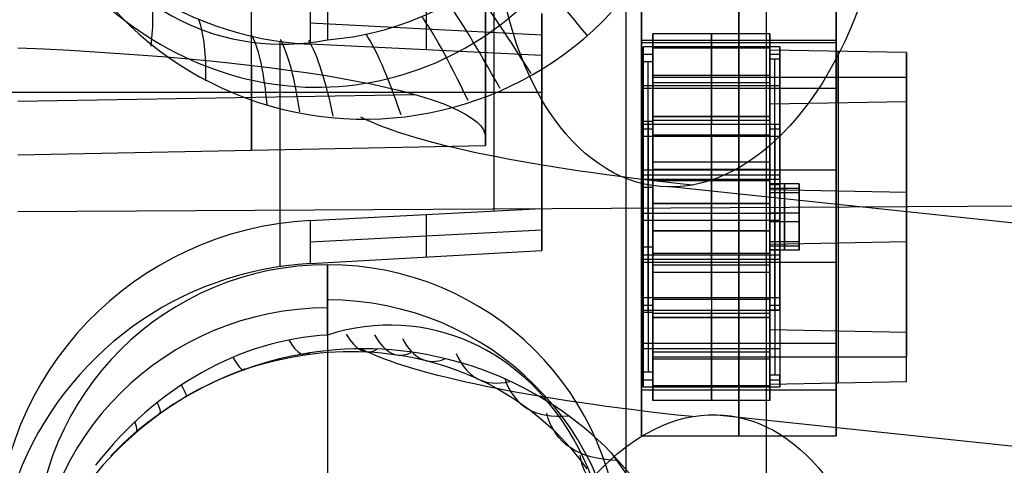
# Model space of a CAD drawing. Extents: x -15 to 7, y 1 to 148.
# Tile 66 of 194: x -5.34 to -2.81, y 124.07 to 125.21. Entities that reach past the tile are written whole.
import ezdxf

# ---------------------------------------------------------------- set-up
doc = ezdxf.new("R2010")
doc.units = 0
doc.layers.add('DEFAULT', color=7, linetype='CONTINUOUS')

msp = doc.modelspace()

# ---------------------------------------------------------------- linework, layer by layer
at = {"layer": 'DEFAULT', "color": 254}
for p, q in [((-3.7842, 116.8059, -107.1217), (-3.7842, 139.6823, -102.2592)), ((-3.4238, 116.8153, -104.5726), (-3.4238, 133.8718, -100.9472)), ((-4.745, 124.8742, -9.0876), (-4.745, 125.844, -9.222)), ((-4.145, 125.8551, -9.0656), (-4.145, 124.9061, -8.934)), ((-4.145, 124.887, -9.0721), (-4.145, 125.8542, -9.0721)), ((-4.145, 125.8351, -9.2102), (-4.145, 124.886, -9.0786)), ((-4.55, 125.338, -3.9641), (-4.55, 125.1577, -5.2645)), ((-4.5943, 125.2557, -3.8517), (-4.5943, 125.1462, -4.6476)), ((-4.2972, 125.2403, -3.8496), (-4.2972, 125.1318, -4.6379)), ((-4.1239, 125.2313, -3.8483), (-4.1239, 124.7182, -3.7772)), ((-4, 124.7246, -3.7781), (-4, 125.2249, -3.8474)), ((-4, 125.2249, -3.8474), (-4, 125.1174, -4.6282)), ((-4.5943, 125.201, -4.2495), (-4, 125.1701, -4.2452)), ((-4, 124.6661, -4.2031), (-4, 125.1759, -4.2031)), ((-3.7152, 125.173, -13.1287), (-3.7152, 124.9605, -13.0988)), ((-3.7152, 124.9503, -14.7131), (-3.7152, 125.173, -13.1287)), ((-3.4152, 125.173, -13.1287), (-3.7152, 125.173, -13.1287)), ((-3.5652, 125.173, -13.1287), (-3.5652, 124.9605, -13.0988)), ((-3.5652, 124.9503, -14.7131), (-3.5652, 125.173, -13.1287)), ((-3.4152, 124.9605, -13.0988), (-3.4152, 125.173, -13.1287)), ((-3.4152, 125.173, -13.1287), (-3.4152, 124.9503, -14.7131)), ((-4, 125.1174, -4.6282), (-4.5943, 125.1462, -4.6476)), ((-3.7402, 125.101, -13.371), (-3.7402, 125.1393, -13.0987)), ((-3.7402, 125.1393, -13.0987), (-3.7402, 124.9413, -13.0709)), ((-3.3902, 125.1393, -13.0987), (-3.7402, 125.1393, -13.0987)), ((-3.4152, 125.1358, -13.1235), (-3.7152, 125.1358, -13.1235)), ((-3.7152, 125.1358, -13.1235), (-3.7152, 125.101, -13.371)), ((-3.7152, 125.1358, -13.1235), (-3.7152, 124.9605, -13.0988)), ((-3.5652, 125.1393, -13.0987), (-3.5652, 124.9413, -13.0709)), ((-3.5652, 125.1358, -13.1235), (-3.5652, 125.1393, -13.0987)), ((-3.5652, 124.9605, -13.0988), (-3.5652, 125.1358, -13.1235)), ((-3.4152, 125.108, -13.3215), (-3.4152, 125.1358, -13.1235)), ((-3.4152, 125.1358, -13.1235), (-3.4152, 124.9605, -13.0988)), ((-3.4152, 125.1312, -13.4258), (-3.4152, 124.4133, -13.3249)), ((-3.4152, 124.992, -14.416), (-3.4152, 125.1312, -13.4258)), ((-3.0652, 125.1248, -13.4715), (-3.4152, 125.1312, -13.4258)), ((-3.3902, 124.9413, -13.0709), (-3.3902, 125.1393, -13.0987)), ((-3.3902, 125.1393, -13.0987), (-3.3902, 125.108, -13.3215)), ((-3.7402, 125.1202, -13.2349), (-3.7402, 124.4765, -13.1444)), ((-3.7402, 125.1202, -13.2349), (-3.7152, 125.1202, -13.2349)), ((-3.7152, 125.1184, -13.2473), (-3.7152, 124.4748, -13.1568)), ((-3.4152, 124.8822, -13.1888), (-3.4152, 125.1219, -13.2225)), ((-3.4152, 125.1202, -13.2349), (-3.3902, 125.1202, -13.2349)), ((-3.3902, 125.108, -13.3215), (-3.4152, 125.108, -13.3215)), ((-3.4152, 125.108, -13.3215), (-3.4152, 124.4643, -13.2311)), ((-3.4027, 124.4643, -13.2311), (-3.4027, 125.108, -13.3215)), ((-3.3902, 125.1237, -13.2101), (-3.3902, 124.8558, -13.1725)), ((-3.3902, 124.4643, -13.2311), (-3.3902, 125.108, -13.3215)), ((-3.2402, 125.128, -13.4487), (-3.2402, 124.4101, -13.3478)), ((-3.2402, 124.9953, -14.3932), (-3.2402, 125.128, -13.4487)), ((-3.0652, 124.4068, -13.3706), (-3.0652, 125.1248, -13.4715)), ((-3.0652, 125.1248, -13.4715), (-3.0652, 124.9985, -14.3703)), ((-4.7452, 125.0919, -7.5176), (-4.7452, 124.8742, -9.0876)), ((-3.7402, 124.4574, -13.2806), (-3.7402, 125.101, -13.371)), ((-3.7152, 125.101, -13.371), (-3.7402, 125.101, -13.371)), ((-3.7277, 124.4574, -13.2806), (-3.7277, 125.101, -13.371)), ((-3.7152, 125.101, -13.371), (-3.7152, 124.4574, -13.2806)), ((-3.7152, 125.0667, -13.1138), (-3.4152, 125.0667, -13.1138)), ((-3.7152, 125.0616, -13.9209), (-3.7152, 124.3437, -13.82)), ((-3.7152, 125.0616, -13.9209), (-3.4152, 125.0616, -13.9209)), ((-3.4152, 125.0616, -13.9209), (-3.4152, 124.3437, -13.82)), ((-3.4152, 125.0616, -13.9209), (-3.0652, 125.0616, -13.9209)), ((-3.4152, 125.0616, -13.9209), (-3.4152, 124.3437, -13.82)), ((-3.0652, 125.0616, -13.9209), (-3.0652, 124.3437, -13.82)), ((-3.7402, 125.0403, -13.0848), (-3.3902, 125.0403, -13.0848)), ((-3.7152, 125.0481, -13.1112), (-3.4152, 125.0481, -13.1112)), ((-6.7479, 125.0233, -3.8195), (-4, 125.0233, -3.8195)), ((-5.345, 124.9997, -8.106), (-4.3267, 125.0174, -8.1084)), ((-3.0652, 124.9985, -14.3703), (-3.4152, 124.992, -14.416)), ((-3.4152, 124.2741, -14.3151), (-3.4152, 124.992, -14.416)), ((-3.2402, 124.9953, -14.3932), (-3.2402, 124.2773, -14.2923)), ((-3.0652, 124.2805, -14.2694), (-3.0652, 124.9985, -14.3703)), ((-3.4152, 124.9605, -13.0988), (-3.7152, 124.9605, -13.0988)), ((-3.7152, 124.9605, -13.0988), (-3.4152, 124.9605, -13.0988)), ((-3.7402, 124.9479, -14.4603), (-3.7402, 124.3043, -14.3699)), ((-3.7402, 124.9097, -14.7327), (-3.7402, 124.9479, -14.4603)), ((-3.7152, 124.9479, -14.4603), (-3.7402, 124.9479, -14.4603)), ((-3.7402, 124.9413, -13.0709), (-3.3902, 124.9413, -13.0709)), ((-3.7402, 124.9288, -14.5965), (-3.7402, 124.2851, -14.506)), ((-3.7402, 124.9288, -14.5965), (-3.7152, 124.9288, -14.5965)), ((-3.7277, 124.9479, -14.4603), (-3.7277, 124.3043, -14.3699)), ((-3.7152, 124.7378, -14.6833), (-3.7152, 124.9503, -14.7131)), ((-3.4152, 124.9503, -14.7131), (-3.7152, 124.9503, -14.7131)), ((-3.7152, 124.3043, -14.3699), (-3.7152, 124.9479, -14.4603)), ((-3.7152, 124.9479, -14.4603), (-3.7152, 124.9132, -14.7079)), ((-3.7152, 124.9306, -14.5841), (-3.7152, 124.6087, -14.5389)), ((-3.5652, 124.7378, -14.6833), (-3.5652, 124.9503, -14.7131)), ((-3.4152, 124.7378, -14.6833), (-3.4152, 124.9503, -14.7131)), ((-3.4152, 124.9132, -14.7079), (-3.4152, 124.941, -14.5099)), ((-3.4152, 124.941, -14.5099), (-3.3902, 124.941, -14.5099)), ((-3.4152, 124.2973, -14.4194), (-3.4152, 124.941, -14.5099)), ((-3.4152, 124.9288, -14.5965), (-3.3902, 124.9288, -14.5965)), ((-3.4027, 124.941, -14.5099), (-3.4027, 124.2973, -14.4194)), ((-3.3902, 124.941, -14.5099), (-3.3902, 124.9097, -14.7327)), ((-3.3902, 124.941, -14.5099), (-3.3902, 124.2973, -14.4194)), ((-4.145, 124.886, -9.0786), (-4.145, 124.9061, -8.934)), ((-4, 124.9207, -4.6027), (-4, 124.9207, -3.8053)), ((-3.7402, 124.7116, -14.7048), (-3.7402, 124.9097, -14.7327)), ((-3.3902, 124.9097, -14.7327), (-3.7402, 124.9097, -14.7327)), ((-3.7152, 124.9132, -14.7079), (-3.4152, 124.9132, -14.7079)), ((-3.7152, 124.7378, -14.6833), (-3.7152, 124.9132, -14.7079)), ((-3.5652, 124.9097, -14.7327), (-3.5652, 124.9132, -14.7079)), ((-3.5652, 124.9132, -14.7079), (-3.5652, 124.7378, -14.6833)), ((-3.5652, 124.7116, -14.7048), (-3.5652, 124.9097, -14.7327)), ((-3.4152, 124.6873, -14.5752), (-3.4152, 124.9271, -14.6089)), ((-3.4152, 124.9132, -14.7079), (-3.4152, 124.7378, -14.6833)), ((-3.3902, 124.9253, -14.6213), (-3.3902, 124.6575, -14.5836)), ((-3.3902, 124.9097, -14.7327), (-3.3902, 124.7116, -14.7048)), ((-5.345, 124.8624, -9.0965), (-4.145, 124.886, -9.0786)), ((-3.7152, 124.844, -14.6982), (-3.4152, 124.844, -14.6982)), ((-3.7402, 124.8106, -14.7187), (-3.3902, 124.8106, -14.7187)), ((-3.7152, 124.8255, -14.6956), (-3.4152, 124.8255, -14.6956)), ((-3.7402, 124.8001, -13.1773), (-3.7402, 124.7792, -13.3258)), ((-3.7402, 124.8001, -13.1773), (-3.3902, 124.8001, -13.1773)), ((-3.7402, 124.7792, -13.3258), (-3.7152, 124.7792, -13.3258)), ((-3.7152, 124.7966, -13.202), (-3.7152, 124.7792, -13.3258)), ((-3.7152, 124.7966, -13.202), (-3.4152, 124.7966, -13.202)), ((-3.7152, 124.7966, -13.202), (-3.7152, 124.6087, -14.5389)), ((-3.7152, 124.7966, -13.202), (-3.4152, 124.7966, -13.202)), ((-2.3298, 124.638, -8.4485), (-3.6703, 124.7799, -7.4255)), ((-3.4152, 124.7966, -13.202), (-3.4152, 124.7862, -13.2763)), ((-3.4152, 124.7966, -13.202), (-3.4152, 124.6087, -14.5389)), ((-3.4152, 124.7875, -13.8016), (-3.4152, 124.6401, -13.7809)), ((-3.3402, 124.7875, -13.8016), (-3.4152, 124.7875, -13.8016)), ((-3.4152, 124.7652, -13.9601), (-3.4152, 124.7875, -13.8016)), ((-3.4152, 124.7862, -13.2763), (-3.3902, 124.7862, -13.2763)), ((-3.4152, 124.7764, -13.8808), (-3.3402, 124.7764, -13.8808)), ((-3.4152, 124.7764, -13.8808), (-3.4152, 124.6289, -13.8601)), ((-3.3902, 124.8001, -13.1773), (-3.3902, 124.7862, -13.2763)), ((-3.3777, 124.7875, -13.8016), (-3.3777, 124.6401, -13.7809)), ((-3.3777, 124.7652, -13.9601), (-3.3777, 124.7875, -13.8016)), ((-3.3402, 124.7652, -13.9601), (-3.3402, 124.7875, -13.8016)), ((-3.3402, 124.7875, -13.8016), (-3.3402, 124.6401, -13.7809)), ((-3.3402, 124.7764, -13.8808), (-3.3402, 124.6289, -13.8601)), ((-3.4152, 124.7722, -13.3753), (-3.4152, 124.6331, -14.3656)), ((-3.0652, 124.7658, -13.4211), (-3.4152, 124.7722, -13.3753)), ((-3.3402, 124.7652, -13.9601), (-3.4152, 124.7652, -13.9601)), ((-3.4152, 124.6178, -13.9394), (-3.4152, 124.7652, -13.9601)), ((-3.3777, 124.6178, -13.9394), (-3.3777, 124.7652, -13.9601)), ((-3.3402, 124.6178, -13.9394), (-3.3402, 124.7652, -13.9601)), ((-3.0652, 124.7658, -13.4211), (-3.0652, 124.6395, -14.3198)), ((-5.345, 124.7172, -102.8416), (-1.5, 124.7381, -102.9401)), ((-3.7152, 124.7378, -14.6833), (-3.4152, 124.7378, -14.6833)), ((-3.4152, 124.7378, -14.6833), (-3.7152, 124.7378, -14.6833)), ((-3.3902, 124.7479, -13.1573), (-3.3902, 124.48, -13.1197)), ((-4.5943, 124.6938, -3.7738), (-4, 124.7246, -3.7781)), ((-4.2972, 124.7092, -3.7759), (-4.2972, 124.6, -4.5693)), ((-4, 124.6165, -4.5636), (-4, 124.7246, -3.7781)), ((-3.3902, 124.7116, -14.7048), (-3.7402, 124.7116, -14.7048)), ((-3.4152, 124.4782, -13.132), (-3.4152, 124.718, -13.1657)), ((-3.4152, 124.7138, -13.7912), (-3.3402, 124.7138, -13.7912)), ((-3.4152, 124.7138, -13.7912), (-3.4152, 124.6915, -13.9497)), ((-3.3402, 124.7138, -13.7912), (-3.3402, 124.6915, -13.9497)), ((-4.5943, 124.6938, -3.7738), (-4.5943, 124.5835, -4.575)), ((-3.7402, 124.6937, -13.0361), (-3.7402, 124.4956, -13.0083)), ((-3.3902, 124.6937, -13.0361), (-3.7402, 124.6937, -13.0361)), ((-3.5652, 124.6937, -13.0361), (-3.5652, 124.4956, -13.0083)), ((-3.4152, 124.6915, -13.9497), (-3.3402, 124.6915, -13.9497)), ((-3.3902, 124.4956, -13.0083), (-3.3902, 124.6937, -13.0361)), ((-4.5943, 124.6389, -4.1723), (-4, 124.6698, -4.1766)), ((-3.7152, 124.6675, -13.0577), (-3.7152, 124.4922, -13.033)), ((-3.7152, 124.6675, -13.0577), (-3.4152, 124.6675, -13.0577)), ((-3.7152, 124.6675, -13.0577), (-3.7152, 124.455, -13.0278)), ((-3.4152, 124.6675, -13.0577), (-3.7152, 124.6675, -13.0577)), ((-3.5652, 124.4922, -13.033), (-3.5652, 124.6675, -13.0577)), ((-3.5652, 124.6675, -13.0577), (-3.5652, 124.455, -13.0278)), ((-3.4152, 124.4922, -13.033), (-3.4152, 124.6675, -13.0577)), ((-3.4152, 124.455, -13.0278), (-3.4152, 124.6675, -13.0577)), ((-3.7402, 124.6261, -14.4151), (-3.7402, 124.6052, -14.5637)), ((-3.7402, 124.6261, -14.4151), (-3.7152, 124.6261, -14.4151)), ((-3.7152, 124.6261, -14.4151), (-3.7152, 124.6087, -14.5389)), ((-3.4152, 124.6401, -13.7809), (-3.3402, 124.6401, -13.7809)), ((-3.4152, 124.6401, -13.7809), (-3.4152, 124.6178, -13.9394)), ((-3.4152, 124.6331, -14.3656), (-3.0652, 124.6395, -14.3198)), ((-3.4152, 124.6289, -13.8601), (-3.3402, 124.6289, -13.8601)), ((-3.3777, 124.6401, -13.7809), (-3.3777, 124.6178, -13.9394)), ((-3.3402, 124.6401, -13.7809), (-3.3402, 124.6178, -13.9394)), ((-4.5943, 124.5835, -4.575), (-4, 124.6165, -4.5636)), ((-3.3902, 124.6052, -14.5637), (-3.7402, 124.6052, -14.5637)), ((-3.7152, 124.6087, -14.5389), (-3.7152, 124.2869, -14.4937)), ((-3.4152, 124.6087, -14.5389), (-3.7152, 124.6087, -14.5389)), ((-3.4152, 124.6087, -14.5389), (-3.7152, 124.6087, -14.5389)), ((-3.4152, 124.6192, -14.4646), (-3.4152, 124.6087, -14.5389)), ((-3.4152, 124.6192, -14.4646), (-3.3902, 124.6192, -14.4646)), ((-3.3402, 124.6178, -13.9394), (-3.4152, 124.6178, -13.9394)), ((-3.3902, 124.6192, -14.4646), (-3.3902, 124.6052, -14.5637)), ((-4.55, 124.4, -5.1594), (-4.55, 124.5802, -3.859)), ((-4.55, 124.4, -5.1594), (-4.55, 124.5802, -3.859)), ((-4.55, 124.5802, -3.859), (-4.55, 123.0945, -3.653)), ((-3.7402, 124.5947, -13.0222), (-3.3902, 124.5947, -13.0222)), ((-3.7152, 124.5798, -13.0453), (-3.4152, 124.5798, -13.0453)), ((-3.7152, 124.5613, -13.0427), (-3.4152, 124.5613, -13.0427)), ((-3.3902, 124.5495, -14.5684), (-3.3902, 124.2817, -14.5308)), ((-3.4152, 124.2834, -14.5184), (-3.4152, 124.5231, -14.5521)), ((-3.7402, 124.4956, -13.0083), (-3.7402, 124.4574, -13.2806)), ((-3.3902, 124.4956, -13.0083), (-3.7402, 124.4956, -13.0083)), ((-3.7402, 124.4765, -13.1444), (-3.7152, 124.4765, -13.1444)), ((-3.7152, 124.4574, -13.2806), (-3.7152, 124.4922, -13.033)), ((-3.7152, 124.4922, -13.033), (-3.4152, 124.4922, -13.033)), ((-3.5652, 124.4956, -13.0083), (-3.5652, 124.4922, -13.033)), ((-3.4152, 124.4922, -13.033), (-3.4152, 124.4643, -13.2311)), ((-3.4152, 124.4765, -13.1444), (-3.3902, 124.4765, -13.1444)), ((-3.3902, 124.4643, -13.2311), (-3.3902, 124.4956, -13.0083)), ((-3.7402, 124.266, -14.6422), (-3.7402, 124.4641, -14.67)), ((-3.7402, 124.4641, -14.67), (-3.3902, 124.4641, -14.67)), ((-3.7152, 124.4574, -13.2806), (-3.7402, 124.4574, -13.2806)), ((-3.7152, 124.455, -13.0278), (-3.7152, 124.2323, -14.6122)), ((-3.4152, 124.455, -13.0278), (-3.7152, 124.455, -13.0278)), ((-3.5652, 124.266, -14.6422), (-3.5652, 124.4641, -14.67)), ((-3.5652, 124.455, -13.0278), (-3.5652, 124.2323, -14.6122)), ((-3.4152, 124.4643, -13.2311), (-3.3902, 124.4643, -13.2311)), ((-3.4152, 124.2323, -14.6122), (-3.4152, 124.455, -13.0278)), ((-3.3902, 124.4641, -14.67), (-3.3902, 124.266, -14.6422)), ((-3.7152, 124.2695, -14.6174), (-3.7152, 124.4449, -14.6421)), ((-3.4152, 124.4449, -14.6421), (-3.7152, 124.4449, -14.6421)), ((-3.7152, 124.2323, -14.6122), (-3.7152, 124.4449, -14.6421)), ((-3.7152, 124.4449, -14.6421), (-3.4152, 124.4449, -14.6421)), ((-3.5652, 124.4449, -14.6421), (-3.5652, 124.2695, -14.6174)), ((-3.5652, 124.2323, -14.6122), (-3.5652, 124.4449, -14.6421)), ((-3.4152, 124.2695, -14.6174), (-3.4152, 124.4449, -14.6421)), ((-3.4152, 124.4449, -14.6421), (-3.4152, 124.2323, -14.6122)), ((-3.4152, 124.4133, -13.3249), (-3.4152, 124.2741, -14.3151)), ((-3.0652, 124.4068, -13.3706), (-3.4152, 124.4133, -13.3249)), ((-3.2402, 124.4101, -13.3478), (-3.2402, 124.2773, -14.2923)), ((-3.0652, 124.2805, -14.2694), (-3.0652, 124.4068, -13.3706)), ((-4.628, 124.346, -5.8051), (-4.6082, 124.3492, -5.7963)), ((-4.6082, 124.3492, -5.7963), (-4.5885, 124.3518, -5.7875)), ((-4.5885, 124.3518, -5.7875), (-4.5688, 124.354, -5.7784)), ((-4.5688, 124.354, -5.7784), (-4.549, 124.3556, -5.7693)), ((-4.549, 124.3556, -5.7693), (-4.5293, 124.3568, -5.7599)), ((-4.5293, 124.3568, -5.7599), (-4.5096, 124.3575, -5.7504)), ((-4.5096, 124.3575, -5.7504), (-4.4899, 124.3578, -5.7407)), ((-4.4899, 124.3578, -5.7407), (-4.4702, 124.3576, -5.7309)), ((-4.4702, 124.3576, -5.7309), (-4.4505, 124.3568, -5.7209)), ((-4.4505, 124.3568, -5.7209), (-4.4308, 124.3556, -5.7107)), ((-4.4308, 124.3556, -5.7107), (-4.4113, 124.354, -5.7004)), ((-4.4113, 124.354, -5.7004), (-4.3918, 124.3518, -5.6899)), ((-4.3918, 124.3518, -5.6899), (-4.3726, 124.3492, -5.6794)), ((-4.3726, 124.3492, -5.6794), (-4.3535, 124.3462, -5.6688)), ((-3.7402, 124.365, -14.6561), (-3.3902, 124.365, -14.6561)), ((-3.7152, 124.3572, -14.6298), (-3.4152, 124.3572, -14.6298)), ((-4.7458, 124.3171, -5.8539), (-4.7264, 124.3231, -5.8463)), ((-4.7264, 124.3231, -5.8463), (-4.7068, 124.3287, -5.8384)), ((-4.7068, 124.3287, -5.8384), (-4.6872, 124.3337, -5.8303)), ((-4.6872, 124.3337, -5.8303), (-4.6675, 124.3383, -5.822)), ((-4.6675, 124.3383, -5.822), (-4.6477, 124.3424, -5.8136)), ((-4.6477, 124.3424, -5.8136), (-4.628, 124.346, -5.8051)), ((-4.3535, 124.3462, -5.6688), (-4.3346, 124.3427, -5.658)), ((-4.3346, 124.3427, -5.658), (-4.3159, 124.3387, -5.6472)), ((-4.3159, 124.3387, -5.6472), (-4.2973, 124.3343, -5.6363)), ((-4.2973, 124.3343, -5.6363), (-4.279, 124.3295, -5.6253)), ((-4.279, 124.3295, -5.6253), (-4.2608, 124.3242, -5.6141)), ((-4.2608, 124.3242, -5.6141), (-4.2427, 124.3185, -5.6029)), ((-3.7152, 124.3437, -13.82), (-3.4152, 124.3437, -13.82)), ((-3.7152, 124.3386, -14.6272), (-3.4152, 124.3386, -14.6272)), ((-3.4152, 124.3437, -13.82), (-3.0652, 124.3437, -13.82)), ((-4.8217, 124.2886, -5.8827), (-4.8029, 124.2964, -5.8758)), ((-4.8029, 124.2964, -5.8758), (-4.7841, 124.3038, -5.8687)), ((-4.7841, 124.3038, -5.8687), (-4.765, 124.3107, -5.8614)), ((-4.765, 124.3107, -5.8614), (-4.7458, 124.3171, -5.8539)), ((-4.2427, 124.3185, -5.6029), (-4.2249, 124.3123, -5.5916)), ((-4.2249, 124.3123, -5.5916), (-4.2073, 124.3057, -5.5801)), ((-4.2073, 124.3057, -5.5801), (-4.1898, 124.2987, -5.5686)), ((-4.1898, 124.2987, -5.5686), (-4.1726, 124.2913, -5.557)), ((-3.7402, 124.3043, -14.3699), (-3.7402, 124.266, -14.6422)), ((-3.7152, 124.3043, -14.3699), (-3.7402, 124.3043, -14.3699)), ((-3.7152, 124.2695, -14.6174), (-3.7152, 124.3043, -14.3699)), ((-3.3902, 124.2973, -14.4194), (-3.4152, 124.2973, -14.4194)), ((-3.4152, 124.2973, -14.4194), (-3.4152, 124.2695, -14.6174)), ((-3.3902, 124.266, -14.6422), (-3.3902, 124.2973, -14.4194)), ((-4.8767, 124.2625, -5.9021), (-4.8585, 124.2716, -5.8958)), ((-4.8585, 124.2716, -5.8958), (-4.8402, 124.2803, -5.8893)), ((-4.8402, 124.2803, -5.8893), (-4.8217, 124.2886, -5.8827)), ((-4.1726, 124.2913, -5.557), (-4.1557, 124.2835, -5.5454)), ((-4.1557, 124.2835, -5.5454), (-4.139, 124.2753, -5.5337)), ((-4.139, 124.2753, -5.5337), (-4.1227, 124.2667, -5.522)), ((-3.7402, 124.2851, -14.506), (-3.7152, 124.2851, -14.506)), ((-3.4152, 124.2851, -14.506), (-3.3902, 124.2851, -14.506)), ((-3.4152, 124.2741, -14.3151), (-3.0652, 124.2805, -14.2694)), ((-4.9125, 124.2428, -5.9142), (-4.8947, 124.2529, -5.9082)), ((-4.8947, 124.2529, -5.9082), (-4.8767, 124.2625, -5.9021)), ((-4.1227, 124.2667, -5.522), (-4.1067, 124.2577, -5.5103)), ((-4.1067, 124.2577, -5.5103), (-4.091, 124.2484, -5.4986)), ((-4.091, 124.2484, -5.4986), (-4.0756, 124.2388, -5.4869)), ((-3.3902, 124.266, -14.6422), (-3.7402, 124.266, -14.6422)), ((-3.4152, 124.2695, -14.6174), (-3.7152, 124.2695, -14.6174)), ((-3.5652, 124.2695, -14.6174), (-3.5652, 124.266, -14.6422)), ((-4.9648, 124.2099, -5.9308), (-4.9476, 124.2213, -5.9255)), ((-4.9476, 124.2213, -5.9255), (-4.9302, 124.2323, -5.9199)), ((-4.9302, 124.2323, -5.9199), (-4.9125, 124.2428, -5.9142)), ((-4.0756, 124.2388, -5.4869), (-4.0605, 124.2288, -5.4752)), ((-4.0605, 124.2288, -5.4752), (-4.0458, 124.2185, -5.4635)), ((-3.4152, 124.2323, -14.6122), (-3.7152, 124.2323, -14.6122)), ((-4.9983, 124.1859, -5.9409), (-4.9817, 124.1981, -5.936)), ((-4.9817, 124.1981, -5.936), (-4.9648, 124.2099, -5.9308)), ((-4.0458, 124.2185, -5.4635), (-4.0314, 124.2078, -5.4518)), ((-4.0314, 124.2078, -5.4518), (-4.0172, 124.1968, -5.4401)), ((-4.0172, 124.1968, -5.4401), (-4.0034, 124.1854, -5.4284)), ((-2.0695, 124.0378, -8.3361), (-3.5593, 124.1955, -7.1991)), ((-5.0304, 124.1605, -5.9501), (-5.0145, 124.1734, -5.9456)), ((-5.0145, 124.1734, -5.9456), (-4.9983, 124.1859, -5.9409)), ((-4.0034, 124.1854, -5.4284), (-3.9899, 124.1737, -5.4168)), ((-3.9899, 124.1737, -5.4168), (-3.9767, 124.1617, -5.4051)), ((-5.0615, 124.1334, -5.9585), (-5.046, 124.1473, -5.9543)), ((-5.046, 124.1473, -5.9543), (-5.0304, 124.1605, -5.9501)), ((-3.9767, 124.1617, -5.4051), (-3.9639, 124.1494, -5.3935)), ((-3.9639, 124.1494, -5.3935), (-3.9515, 124.1368, -5.3821)), ((-5.0767, 124.1191, -5.9624), (-5.0615, 124.1334, -5.9585)), ((-3.9515, 124.1368, -5.3821), (-3.9394, 124.124, -5.3707)), ((-3.9394, 124.124, -5.3707), (-3.9277, 124.1109, -5.3594)), ((-5.1061, 124.0895, -5.9696), (-5.0916, 124.1045, -5.9661)), ((-5.0916, 124.1045, -5.9661), (-5.0767, 124.1191, -5.9624)), ((-3.9277, 124.1109, -5.3594), (-3.9165, 124.0976, -5.3483)), ((-3.9165, 124.0976, -5.3483), (-3.9056, 124.0841, -5.3374)), ((-3.8221, 124.0977, -5.9726), (-3.757, 124.0067, -5.9076)), ((-3.8221, 124.0977, -5.9726), (-3.7693, 124.0374, -5.959)), ((-3.9056, 124.0841, -5.3374), (-3.8952, 124.0704, -5.3266)), ((-3.8952, 124.0704, -5.3266), (-3.8851, 124.0564, -5.3159))]:
    msp.add_line(p, q, dxfattribs=at)
at = {"layer": 'DEFAULT', "color": 8}
for p, q in [((-3.745, 125.1562, -23.8769), (-3.745, 126.0475, -24.0022)), ((-3.495, 125.1562, -23.8769), (-3.495, 126.0475, -24.0022)), ((-3.245, 126.0475, -24.0022), (-3.245, 125.1562, -23.8769)), ((-3.745, 125.3928, -22.1935), (-3.745, 125.1562, -23.8769)), ((-3.495, 125.3928, -22.1935), (-3.495, 125.1562, -23.8769)), ((-3.245, 125.1562, -23.8769), (-3.245, 125.3928, -22.1935)), ((-3.745, 125.2691, -13.0917), (-3.745, 124.3778, -12.9664)), ((-3.745, 125.0325, -14.7752), (-3.745, 125.2691, -13.0917)), ((-3.495, 125.2691, -13.0917), (-3.495, 124.3778, -12.9664)), ((-3.495, 125.0325, -14.7752), (-3.495, 125.2691, -13.0917)), ((-3.245, 124.3778, -12.9664), (-3.245, 125.2691, -13.0917)), ((-3.245, 125.2691, -13.0917), (-3.245, 125.0325, -14.7752)), ((-3.745, 124.2507, -13.8708), (-3.745, 125.1596, -13.8708)), ((-3.745, 125.1562, -23.8769), (-3.245, 125.1562, -23.8769)), ((-3.245, 124.2507, -13.8708), (-3.245, 125.1596, -13.8708)), ((-3.745, 125.1508, -13.9334), (-3.245, 125.1508, -13.9334)), ((-3.245, 125.0325, -14.7752), (-3.745, 125.0325, -14.7752)), ((-3.745, 124.1412, -14.6499), (-3.745, 125.0325, -14.7752)), ((-3.495, 124.1412, -14.6499), (-3.495, 125.0325, -14.7752)), ((-3.245, 125.0325, -14.7752), (-3.245, 124.1412, -14.6499)), ((-3.745, 124.8235, -13.0291), (-3.245, 124.8235, -13.0291)), ((-3.745, 124.7052, -13.0124), (-3.745, 124.7052, -14.7292)), ((-3.245, 124.7052, -13.0124), (-3.245, 124.7052, -14.7292)), ((-3.745, 124.5869, -14.7125), (-3.245, 124.5869, -14.7125)), ((-3.245, 124.3778, -12.9664), (-3.745, 124.3778, -12.9664)), ((-3.745, 124.3778, -12.9664), (-3.745, 124.1412, -14.6499)), ((-3.495, 124.3778, -12.9664), (-3.495, 124.1412, -14.6499)), ((-3.245, 124.1412, -14.6499), (-3.245, 124.3778, -12.9664)), ((-3.745, 124.2595, -13.8082), (-3.245, 124.2595, -13.8082)), ((-3.745, 124.1412, -14.6499), (-3.245, 124.1412, -14.6499))]:
    msp.add_line(p, q, dxfattribs=at)
at = {"layer": 'DEFAULT', "color": 254, "extrusion": (-0.459906, 0.125651, 0.879032)}
msp.add_arc((-120.2195, -35.6632, 13.1911), 0.7485, 249.0284, 23.6124, dxfattribs=at)
at = {"layer": 'DEFAULT', "color": 254, "extrusion": (-0.00098944, 0.118752, 0.992923)}
msp.add_arc((3.4076, -125.6934, 8.7889), 0.8672, 1.4707, 136.4951, dxfattribs=at)
at = {"layer": 'DEFAULT', "color": 254, "extrusion": (-0.025906, 0.129357, 0.99126)}
msp.add_arc((-20.2786, -123.9685, 11.7006), 0.8501, 9.4695, 75.7895, dxfattribs=at)
at = {"layer": 'DEFAULT', "color": 254, "extrusion": (0.792147, -0.083813, -0.604548)}
for centre, start, end in [((124.5318, -16.1117, -8.8765), 112.6082, 260.0729), ((122.3008, -15.7212, -8.8765), 266.34, 47.5375)]:
    msp.add_arc(centre, 0.8325, start, end, dxfattribs=at)
at = {"layer": 'DEFAULT', "color": 254, "extrusion": (-0.499365, -0.022075, 0.866111)}
msp.add_arc((-126.2353, -1.8089, -5.0504), 0.9992, 1.5949, 47.0865, dxfattribs=at)
at = {"layer": 'DEFAULT', "color": 254, "extrusion": (-0.443532, -0.059917, 0.894254)}
msp.add_arc((-125.4694, 8.3961, -10.7195), 0.9534, 315.2472, 47.0038, dxfattribs=at)
at = {"layer": 'DEFAULT', "color": 254, "extrusion": (0.749862, 0.661471, -0.012768)}
msp.add_arc((92.2368, -3.4876, 79.9613), 4.5, 338.9575, 354.072, dxfattribs=at)
at = {"layer": 'DEFAULT', "color": 254, "extrusion": (0.862701, 0.505491, 0.015031)}
msp.add_arc((105.7423, -5.4068, 59.6556), 4.5, 339.14, 353.1713, dxfattribs=at)
at = {"layer": 'DEFAULT', "color": 254, "extrusion": (0.7934, -0.592544, 0.139314)}
msp.add_arc((92.9056, 6.0237, -78.9733), 4.5, 345.9599, 353.6734, dxfattribs=at)
at = {"layer": 'DEFAULT', "color": 254, "extrusion": (0.907436, 0.419218, 0.028551)}
msp.add_arc((111.0168, -5.9083, 48.5142), 4.5, 339.3475, 352.812, dxfattribs=at)
at = {"layer": 'DEFAULT', "color": 254, "extrusion": (0.896024, -0.425723, 0.126102)}
msp.add_arc((106.5333, 2.4803, -58.3646), 4.5, 344.2821, 352.859, dxfattribs=at)
at = {"layer": 'DEFAULT', "color": 254, "extrusion": (0.943188, 0.329642, 0.041616)}
msp.add_arc((115.1659, -6.084, 37), 4.5, 339.6302, 352.5233, dxfattribs=at)
at = {"layer": 'DEFAULT', "color": 254, "extrusion": (0.963662, -0.243764, 0.109246)}
msp.add_arc((115.7229, -0.8866, -35.6692), 4.5, 342.7767, 352.3278, dxfattribs=at)
at = {"layer": 'DEFAULT', "color": 254, "extrusion": (0.983955, -0.148086, 0.09951)}
msp.add_arc((118.611, -2.3812, -23.6606), 4.5, 342.0942, 352.1712, dxfattribs=at)
at = {"layer": 'DEFAULT', "color": 254, "extrusion": (0.994681, -0.051656, 0.089113)}
msp.add_arc((120.2914, -3.6641, -11.5099), 4.5, 341.4718, 352.0913, dxfattribs=at)
at = {"layer": 'DEFAULT', "color": 254, "extrusion": (0.98769, 0.141619, 0.066432)}
msp.add_arc((120.0789, -5.4695, 12.9844), 4.5, 340.4154, 352.1587, dxfattribs=at)
at = {"layer": 'DEFAULT', "color": 254, "extrusion": (-0.017452, 0.990375, -0.137303)}
msp.add_arc((3.9436, 8.3128, 125.0029), 2, 113.7109, 180.1365, dxfattribs=at)
at = {"layer": 'DEFAULT', "color": 254, "extrusion": (1, 0, 0)}
for centre, radius, start, end in [((61.766, -493.8639, -4.6725), 493.3027, 82.617285, 82.684989), ((124.8175, -13.0535, -3.5652), 0.15, 181.5941, 342.4059), ((124.5878, -14.6874, -3.5652), 0.15, 1.5941, 162.4059)]:
    msp.add_arc(centre, radius, start, end, dxfattribs=at)
at = {"layer": 'DEFAULT', "color": 254, "extrusion": (1, 2.00832e-10, 1.55362e-09)}
msp.add_arc((61.766, -493.8639, -4), 493.3204, 82.621792, 82.680451, dxfattribs=at)
at = {"layer": 'DEFAULT', "color": 254, "extrusion": (0, 0.990526, -0.137324)}
for centre, end in [((2.15, 11.7533, 124.6124), 344.6601), ((2.15, 11.7533, 124.0124), 344.66)]:
    msp.add_arc(centre, 2.4, 307.6134, end, dxfattribs=at)
at = {"layer": 'DEFAULT', "color": 254, "extrusion": (1, 8.09933e-14, -3.12017e-14)}
msp.add_arc((124.8175, -13.0535, -3.7152), 0.15, 181.5941, 342.4059, dxfattribs=at)
at = {"layer": 'DEFAULT', "color": 254, "extrusion": (1, -3.87304e-18, 1.33343e-17)}
msp.add_arc((124.8175, -13.0535, -3.7152), 0.15, 181.5941, 342.4059, dxfattribs=at)
at = {"layer": 'DEFAULT', "color": 254, "extrusion": (1, 1.7053e-13, -2.30926e-14)}
msp.add_arc((124.8175, -13.0535, -3.5652), 0.15, 181.5941, 342.4059, dxfattribs=at)
at = {"layer": 'DEFAULT', "color": 254, "extrusion": (1, 6.73793e-14, -2.90457e-16)}
msp.add_arc((124.8175, -13.0535, -3.4152), 0.15, 181.5941, 342.4059, dxfattribs=at)
at = {"layer": 'DEFAULT', "color": 254, "extrusion": (1, 1.03312e-17, 5.8128e-17)}
msp.add_arc((124.8175, -13.0535, -3.4152), 0.15, 181.5941, 342.4059, dxfattribs=at)
at = {"layer": 'DEFAULT', "color": 254, "extrusion": (1, 6.69905e-14, -9.44486e-15)}
msp.add_arc((124.8175, -13.0535, -3.7402), 0.125, 172, 352, dxfattribs=at)
at = {"layer": 'DEFAULT', "color": 254, "extrusion": (1, 1.56319e-13, -2.30926e-14)}
for centre, radius, start, end in [((124.8175, -13.0535, -3.5652), 0.125, 172, 352), ((124.5878, -14.6874, -3.5652), 0.15, 1.5941, 162.4059), ((124.5878, -14.6874, -3.5652), 0.125, 352, 172)]:
    msp.add_arc(centre, radius, start, end, dxfattribs=at)
at = {"layer": 'DEFAULT', "color": 254, "extrusion": (1, 6.68363e-14, -9.39517e-15)}
msp.add_arc((124.8175, -13.0535, -3.3902), 0.125, 172, 352, dxfattribs=at)
at = {"layer": 'DEFAULT', "color": 254, "extrusion": (1, 1.54474e-14, -2.3648e-14)}
msp.add_arc((124.5878, -14.6874, -3.7152), 0.15, 1.5941, 162.4059, dxfattribs=at)
at = {"layer": 'DEFAULT', "color": 254, "extrusion": (1, 1.09759e-16, -8.74392e-17)}
msp.add_arc((124.5878, -14.6874, -3.7152), 0.15, 1.5941, 162.4059, dxfattribs=at)
at = {"layer": 'DEFAULT', "color": 254, "extrusion": (1, 6.81208e-14, -3.28562e-16)}
msp.add_arc((124.5878, -14.6874, -3.4152), 0.15, 1.5941, 162.4059, dxfattribs=at)
at = {"layer": 'DEFAULT', "color": 254, "extrusion": (1, -3.9787e-16, -4.83607e-18)}
msp.add_arc((124.5878, -14.6874, -3.4152), 0.15, 1.5941, 162.4059, dxfattribs=at)
at = {"layer": 'DEFAULT', "color": 254, "extrusion": (1, 6.69742e-14, -9.61074e-15)}
msp.add_arc((124.5878, -14.6874, -3.7402), 0.125, 352, 172, dxfattribs=at)
at = {"layer": 'DEFAULT', "color": 254, "extrusion": (1, 2.68793e-14, -3.33111e-15)}
msp.add_arc((124.5878, -14.6874, -3.3902), 0.125, 352, 172, dxfattribs=at)
at = {"layer": 'DEFAULT', "color": 254, "extrusion": (-5.33801e-15, 0.137324, 0.990526)}
msp.add_arc((4.5499, -123.1818, 13.3854), 0.85, 273, 87, dxfattribs=at)
at = {"layer": 'DEFAULT', "color": 254, "extrusion": (-0.025906, 0.126378, 0.991644)}
msp.add_arc((-20.392, -121.6897, 11.3269), 0.8505, 261.5221, 327.8165, dxfattribs=at)
at = {"layer": 'DEFAULT', "color": 254, "extrusion": (-1.21353e-14, 0.137324, 0.990526)}
msp.add_arc((4.55, -123.1799, 13.2854), 0.75, 270, 90, dxfattribs=at)
at = {"layer": 'DEFAULT', "color": 254, "extrusion": (-1.29032e-14, 0.137324, 0.990526)}
msp.add_arc((4.55, -123.1799, 13.2854), 0.75, 90, 270, dxfattribs=at)
at = {"layer": 'DEFAULT', "color": 254, "extrusion": (-1.42109e-14, 0.137324, 0.990526)}
for centre, start, end in [((4.55, -123.1799, 12.629), 90, 270), ((4.55, -123.1799, 12.4792), 270, 90)]:
    msp.add_arc(centre, 0.75, start, end, dxfattribs=at)
at = {"layer": 'DEFAULT', "color": 254, "extrusion": (-0.566495, 0.104262, 0.817443)}
msp.add_arc((-120.8375, -24.7374, 11.3302), 0.7465, 63.7532, 203.6083, dxfattribs=at)
at = {"layer": 'DEFAULT', "color": 254, "extrusion": (-0.492869, 0.192125, 0.848627)}
msp.add_arc((-113.4376, -44.3544, 21.7645), 0.8736, 201.0853, 250.8017, dxfattribs=at)
at = {"layer": 'DEFAULT', "color": 254, "extrusion": (0.994469, -0.050728, 0.091972)}
msp.add_arc((128.4686, -4.7329, -11.2604), 4.5, 172.0889, 183.4319, dxfattribs=at)
at = {"layer": 'DEFAULT', "color": 254, "extrusion": (0.983344, -0.147036, 0.106843)}
msp.add_arc((126.8353, -3.2376, -23.1903), 4.5, 172.1647, 184.0811, dxfattribs=at)
at = {"layer": 'DEFAULT', "color": 254, "extrusion": (0.000973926, 0.165902, 0.986142)}
msp.add_arc((5.1841, -122.7261, 14.6945), 0.8854, 224.3102, 322.3402, dxfattribs=at)
at = {"layer": 'DEFAULT', "color": 254, "extrusion": (0.988144, 0.141169, 0.060348)}
msp.add_arc((128.2509, -6.6025, 12.6509), 4.5, 172.162, 182.3993, dxfattribs=at)
at = {"layer": 'DEFAULT', "color": 254, "extrusion": (0.962967, -0.241108, 0.120672)}
msp.add_arc((124.0674, -1.4499, -34.7964), 4.5, 172.315, 184.8056, dxfattribs=at)
at = {"layer": 'DEFAULT', "color": 254, "extrusion": (0.894853, -0.422207, 0.144845)}
msp.add_arc((115.1272, 2.7842, -56.9953), 4.5, 172.8393, 186.4756, dxfattribs=at)
at = {"layer": 'DEFAULT', "color": 254, "extrusion": (0.943934, 0.32902, 0.027096)}
msp.add_arc((123.4525, -6.8569, 36.2441), 4.5, 172.5298, 181.7265, dxfattribs=at)
at = {"layer": 'DEFAULT', "color": 254, "extrusion": (0.863856, 0.503702, -0.006078)}
msp.add_arc((114.3043, -5.5284, 58.3736), 4.5, 173.1732, 181.433, dxfattribs=at)
at = {"layer": 'DEFAULT', "color": 254, "extrusion": (0.793009, -0.587001, 0.162991)}
msp.add_arc((101.9331, 7.3057, -76.9956), 4.5, 173.641, 188.3847, dxfattribs=at)
at = {"layer": 'DEFAULT', "color": 254, "extrusion": (0.810663, 0.585084, -0.022404)}
msp.add_arc((108.1232, -4.3363, 68.7608), 4.5, 173.5959, 181.4291, dxfattribs=at)
at = {"layer": 'DEFAULT', "color": 254, "extrusion": (-0.660292, 0.730625, -0.173783)}
msp.add_arc((-84.7974, 11.3775, 94.2034), 4.5, 349.7132, 5.2988, dxfattribs=at)
at = {"layer": 'DEFAULT', "color": 254, "extrusion": (0.749976, 0.660364, -0.038159)}
msp.add_arc((101.0089, -2.8695, 78.4252), 4.5, 174.076, 181.5179, dxfattribs=at)
at = {"layer": 'DEFAULT', "color": 254, "extrusion": (-0.502912, 0.846241, -0.175944)}
msp.add_arc((-64.5304, 14.2017, 107.7961), 4.5, 348.8335, 4.0298, dxfattribs=at)

doc.saveas('drawing.dxf')
